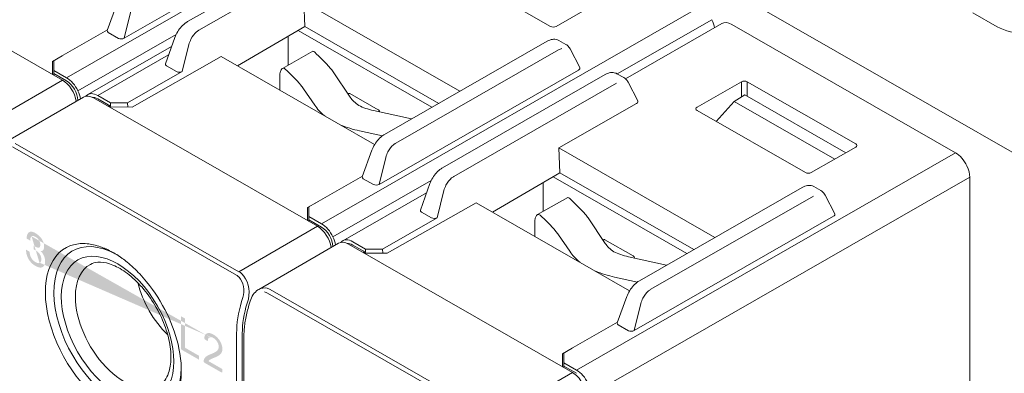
# Model space of a CAD drawing. Header units: millimetres. Extents: x -556 to 0, y -1 to 403.
# Tile 12 of 26: x -480 to -431, y 201 to 218. Entities that reach past the tile are written whole.
import ezdxf

# ---------------------------------------------------------------- set-up
doc = ezdxf.new("R2010")
doc.units = ezdxf.units.MM
doc.header["$LTSCALE"] = 3

# ---------------------------------------------------------------- blocks, each defined once
blk = doc.blocks.new('RHS60ASISE')
at = {"linetype": 'Continuous', "lineweight": 0, "extrusion": (-0.707107, -0.40558, 0.579228)}
for p, q in [((24.855, -14.256), (-24.855, 14.256)), ((17.748, -4.34), (18.95, -5.029))]:
    blk.add_line(p, q, dxfattribs=at)
at = {"linetype": 'Continuous', "lineweight": 0}
blk.add_ellipse((20.365, -4.218), major_axis=(2, 0), ratio=0.573576, start_param=3.926991, end_param=5.497787, dxfattribs=at)
blk = doc.blocks.new('CGI1029-01')
h = blk.add_hatch(color=31)
h.dxf.hatch_style = 1
h.paths.add_polyline_path([(-479.00968135, 207.66184761), (-478.92681562, 207.60956548), (-478.85215441, 207.5524847), (-478.78569774, 207.4896548), (-478.72662513, 207.42155564), (-478.68478204, 207.36333892), (-478.63719578, 207.2780666), (-478.60273676, 207.19176963), (-478.57976408, 207.10160591), (-478.56991865, 207.00946709), (-478.56991865, 206.98380471), (-478.57730272, 206.89869695), (-478.5986345, 206.83394522), (-478.61258219, 206.81248108), (-478.6577071, 206.7756334), (-478.7167797, 206.76199314), (-478.74057283, 206.7623339), (-478.6716548, 206.6847858), (-478.61586401, 206.60336168), (-478.57484136, 206.52280455), (-478.54366416, 206.43553858), (-478.5256142, 206.34534704), (-478.51905057, 206.25128875), (-478.51905057, 206.24653645), (-478.52397329, 206.16001692), (-478.54038235, 206.0886398), (-478.56745729, 206.03098405), (-478.60519812, 205.98609921), (-478.65196393, 205.95684593), (-478.70529336, 205.94086197), (-478.76436596, 205.93767675), (-478.82918174, 205.94729025), (-478.90138158, 205.97064367), (-478.9793246, 206.00679583), (-479.00968135, 206.02325729), (-479.08844482, 206.07413691), (-479.16064467, 206.13265729), (-479.2262809, 206.19691752), (-479.28617395, 206.27023956), (-479.33868293, 206.34978131), (-479.34524655, 206.36114972), (-479.38873055, 206.44596999), (-479.42318957, 206.53321742), (-479.44862361, 206.622892), (-479.46339176, 206.71405255), (-479.46995538, 206.80811084), (-479.46995538, 206.82902092), (-479.29109667, 206.72643178), (-479.28289214, 206.62953139), (-479.26156037, 206.53840794), (-479.2279218, 206.45258156), (-479.21151275, 206.42225963), (-479.15982422, 206.34508938), (-479.0958289, 206.27796851), (-479.02116769, 206.22183818), (-478.99737456, 206.208191), (-478.91943154, 206.17108839), (-478.85133396, 206.15674114), (-478.79554317, 206.16561057), (-478.78569774, 206.16946805), (-478.74385464, 206.20724763), (-478.71760015, 206.26632443), (-478.70857517, 206.34954055), (-478.70857517, 206.3552433), (-478.71842061, 206.44738212), (-478.74713645, 206.5360877), (-478.78487728, 206.60525787), (-478.83902717, 206.67528576), (-478.90548385, 206.73811567), (-478.98424732, 206.79279712), (-478.99737456, 206.8003266), (-479.06465169, 206.8360638), (-479.09008573, 206.84970171), (-479.09664935, 206.85251599), (-479.0958289, 207.03168204), (-479.06957441, 207.01567262), (-479.0367563, 206.99589847), (-478.9497883, 206.95171842), (-478.88004981, 206.93072724), (-478.82754083, 206.93102399), (-478.82425902, 206.93294346), (-478.78241593, 206.96502029), (-478.76190461, 207.03214353), (-478.75862279, 207.08158592), (-478.76846823, 207.17562566), (-478.79964543, 207.26289164), (-478.82097721, 207.30269033), (-478.87512709, 207.37271823), (-478.94486558, 207.43362867), (-478.99983592, 207.46896019), (-479.07859939, 207.50558293), (-479.14341516, 207.51519644), (-479.19510369, 207.4982713), (-479.19592414, 207.49779143), (-479.23120361, 207.45719757), (-479.25335584, 207.39386689), (-479.26320127, 207.30826999), (-479.26320127, 207.28355807), (-479.43795772, 207.38379425), (-479.43795772, 207.39519975), (-479.433035, 207.4836202), (-479.41908731, 207.55926047), (-479.39447372, 207.62117938), (-479.36083516, 207.66936764), (-479.32227387, 207.70237638), (-479.26976489, 207.72358322), (-479.21151275, 207.73009042), (-479.14587652, 207.72000632), (-479.07367667, 207.69475198)])
h.paths.add_polyline_path([(-471.73013156, 201.84954236), (-471.73013156, 203.50422949), (-471.54076837, 203.39561522), (-471.54076837, 201.93637777), (-470.83747996, 201.53298811), (-470.83747996, 201.33924744), (-470.90672663, 201.3772567)])
h.paths.add_polyline_path([(-469.67018809, 200.86706127), (-469.67018809, 200.7031973), (-469.71363598, 200.69653228), (-470.56219696, 201.18324686), (-470.61436205, 201.23471338), (-470.60464658, 201.31009923), (-470.58037944, 201.37302054), (-470.54736873, 201.42647023), (-470.50760695, 201.47135858), (-470.46254303, 201.50860108), (-470.41370621, 201.53981464), (-470.36253683, 201.56699311), (-470.30972335, 201.59116442), (-470.25567515, 201.61297894), (-470.20124554, 201.63404857), (-470.14753693, 201.65652231), (-470.09478251, 201.68080528), (-470.04333456, 201.70748546), (-469.99381427, 201.73754473), (-469.9475003, 201.77285079), (-469.90693937, 201.8166238), (-469.87482553, 201.87108015), (-469.85551894, 201.93862479), (-469.85405934, 202.01943182), (-469.87224295, 202.10869708), (-469.91013886, 202.19922744), (-469.9631988, 202.28339353), (-470.02714189, 202.35440473), (-470.09660259, 202.408572), (-470.16718917, 202.44689548), (-470.23577508, 202.46713249), (-470.29752971, 202.46323494), (-470.3472746, 202.43392379), (-470.38079609, 202.38133841), (-470.39753099, 202.31152729), (-470.41886142, 202.26484163), (-470.55956564, 202.36203798), (-470.5752429, 202.42966238), (-470.55966057, 202.50057176), (-470.53471505, 202.56282647), (-470.49916812, 202.61312116), (-470.45287728, 202.64832065), (-470.39728608, 202.66686676), (-470.33474933, 202.66900294), (-470.26765949, 202.65613982), (-470.1981158, 202.63075583), (-470.12757696, 202.59545131), (-470.0569453, 202.55194557), (-469.98709697, 202.49949933), (-469.91946029, 202.43709839), (-469.85612713, 202.36458178), (-469.79950288, 202.28323701), (-469.75126626, 202.19581075), (-469.71309363, 202.10510877), (-469.68717435, 202.01417277), (-469.67411273, 201.92628979), (-469.67291006, 201.84378542), (-469.68352533, 201.76898783), (-469.70548646, 201.70380973), (-469.73726437, 201.64894443), (-469.77682676, 201.60379027), (-469.82164136, 201.56615984), (-469.87008603, 201.53429338), (-469.92082967, 201.50635632), (-469.97291498, 201.48083172), (-470.0258982, 201.45697583), (-470.07953413, 201.43436154), (-470.1335291, 201.41244051), (-470.18719553, 201.38988462), (-470.24020318, 201.3660756), (-470.29156383, 201.33925046), (-470.3382169, 201.30451082), (-470.35717599, 201.26110135)])
edge = h.paths.add_edge_path()
edge.add_line((-478.78026325, 206.17437477), (-478.79554317, 206.16561057))
edge.add_line((-479.19506601, 207.49828364), (-479.19592414, 207.49779143))
edge.add_line((-470.29600432, 202.46333121), (-470.3472746, 202.43392379))
edge.add_line((-470.23641846, 202.46709188), (-470.23937473, 202.46245437))
at = {"color": 31, "linetype": 'Continuous', "lineweight": 0, "extrusion": (-0.707107, -0.40558, 0.579228)}
for p, q in [((-477.4470996, 215.42116255), (-458.53199321, 226.27042187)), ((-464.71917754, 208.12072637), (-445.80407115, 218.96998569)), ((-445.23838572, 218.31786104), (-449.95891953, 215.61027408)), ((-471.97589735, 217.58272676), (-476.88141418, 214.7690379)), ((-481.57095664, 213.03208791), (-477.65923164, 215.29948861)), ((-443.75590846, 215.2179284), (-443.75590846, 214.45660382)), ((-443.47310882, 214.49148156), (-443.47310882, 215.2179284)), ((-468.97247314, 205.5575943), (-480.14476029, 211.96575494)), ((-468.84303458, 205.73165173), (-480.01532172, 212.13981238)), ((-451.99125548, 200.82029019), (-433.07614908, 211.66954951)), ((-432.3690423, 210.44481768), (-451.2841487, 199.59555836)), ((-459.24797529, 210.28229058), (-464.15349212, 207.46860172)), ((-468.84303458, 205.73165173), (-464.93130958, 207.99905243)), ((-456.24455108, 198.25715812), (-467.41683823, 204.66531876)), ((-456.11511251, 198.43121555), (-467.28739966, 204.8393762)), ((-468.6474451, 204.43830468), (-468.70886622, 204.23544747)), ((-468.43726582, 204.1649855), (-468.3758447, 204.36784272)), ((-468.96181823, 202.65005324), (-468.96181823, 193.81593698)), ((-468.67897552, 193.8173667), (-468.67897552, 202.65005324)), ((-456.11511251, 198.43121555), (-452.20338751, 200.69861625))]:
    blk.add_line(p, q, dxfattribs=at)
at = {"linetype": 'Continuous', "lineweight": 0, "extrusion": (-0.707107, -0.40558, 0.579228)}
for p, q in [((-464.6213316, 223.10218468), (-474.57509706, 217.39293936)), ((-463.29161211, 222.87650788), (-471.40801681, 218.22112939)), ((-470.84275884, 217.79139646), (-462.72635414, 222.44677494)), ((-488.83151878, 221.70764926), (-477.65923164, 215.29948861)), ((-453.29014538, 217.98066591), (-458.70118469, 221.08431056)), ((-465.5524812, 217.97307757), (-465.60306102, 219.21333356)), ((-457.81182706, 214.74446536), (-465.60306102, 219.21333356)), ((-453.00731882, 217.98065664), (-450.78994849, 219.25248801)), ((-475.4146336, 217.77431097), (-474.93950725, 219.09353016)), ((-474.23963586, 218.74315693), (-474.57509706, 217.39293936)), ((-478.08349571, 216.2728801), (-475.40130373, 217.81132222)), ((-468.91312542, 216.00925217), (-465.5524812, 217.97307757)), ((-459.21180385, 213.94147166), (-465.89338321, 217.77386814)), ((-465.5524812, 217.97307757), (-458.86769732, 214.13884306)), ((-444.74597904, 218.12599753), (-449.55427642, 215.36807145)), ((-444.24843623, 218.07771016), (-433.07614908, 211.66954951)), ((-474.86278993, 217.38629161), (-475.36450453, 217.67406328)), ((-472.04036945, 217.43065303), (-472.5154958, 216.11143384)), ((-466.38087848, 217.48899549), (-466.38087848, 216.05268614)), ((-461.57923255, 212.58357034), (-453.46282785, 217.23894883)), ((-452.87669176, 217.28383948), (-452.53021991, 217.08511139)), ((-472.20342174, 216.97792776), (-476.3890075, 214.57717439)), ((-471.67595926, 215.73006223), (-471.34049805, 217.0802798)), ((-466.67048401, 215.88657524), (-465.15641241, 216.7393512)), ((-452.89756988, 216.80921589), (-461.01397458, 212.15383741)), ((-452.31719647, 216.85708274), (-451.83528979, 215.92178038)), ((-478.15420638, 216.23511557), (-477.66860104, 216.51085391)), ((-478.08349571, 215.78618436), (-478.08349571, 216.2728801)), ((-475.89146468, 214.52888701), (-472.35488245, 216.55738725)), ((-474.179193, 213.95514156), (-469.73080764, 216.47825542)), ((-469.73080764, 216.47825542), (-462.0706177, 212.08455098)), ((-478.15420638, 216.23511557), (-478.15420638, 215.58339446)), ((-478.08349571, 215.78618436), (-477.4470996, 215.42116255)), ((-478.08349571, 215.62235395), (-478.08349571, 215.78618436)), ((-471.96365212, 215.72341448), (-472.46536672, 216.01118615)), ((-451.89340954, 215.8017485), (-461.847175, 210.09250318)), ((-478.08349571, 215.62235395), (-478.08349571, 215.54283648)), ((-477.4470996, 215.25733214), (-478.08349571, 215.62235395)), ((-474.40654044, 214.16386521), (-471.67595926, 215.73006223)), ((-466.80305731, 215.53720737), (-466.80305731, 214.79896682)), ((-464.1475305, 215.71505738), (-463.29069701, 214.44327118)), ((-450.56369004, 215.5760717), (-458.68009475, 210.92069321)), ((-449.97755396, 215.62096235), (-449.63108211, 215.42223426)), ((-465.06297244, 214.05044887), (-465.61671812, 214.87236598)), ((-458.11483678, 210.49096028), (-449.99843208, 215.14633876)), ((-448.93615199, 214.25890325), (-449.41805867, 215.19420561)), ((-445.97327879, 213.94609703), (-443.75590846, 215.2179284)), ((-438.06202643, 212.11425904), (-443.47310882, 215.2179284)), ((-480.58406916, 212.1468273), (-476.6024592, 214.45473627)), ((-476.10359672, 214.40721308), (-464.93130958, 207.99905243)), ((-475.25506858, 214.16386521), (-475.89146468, 214.52888701)), ((-475.89146468, 214.36505661), (-475.25506858, 214.0000348)), ((-463.30333802, 214.62949636), (-461.89237638, 213.82020201)), ((-444.13078793, 214.23394198), (-443.58710374, 214.55686636)), ((-438.55388731, 211.66993202), (-443.58710374, 214.55686636)), ((-475.25506858, 214.0000348), (-475.39370305, 214.0000348)), ((-474.179193, 213.95514156), (-475.32147404, 213.95860594)), ((-475.25506858, 214.0000348), (-475.25506858, 214.16386521)), ((-475.25506858, 214.16386521), (-474.40654044, 214.16386521)), ((-474.40654044, 214.16386521), (-474.38258824, 213.95575843)), ((-460.22827226, 213.35844933), (-462.13693844, 213.78150246)), ((-448.99427174, 214.13887137), (-452.87513896, 211.91289738)), ((-440.56222331, 210.68022973), (-445.97326263, 213.78387438)), ((-445.02446449, 213.23966612), (-444.13078793, 214.23394198)), ((-444.13078793, 214.23394198), (-439.10723014, 211.35254761)), ((-462.82180324, 212.76496703), (-461.68629851, 212.51328403)), ((-452.82455913, 210.67264139), (-452.87513896, 211.91289738)), ((-445.083905, 207.44402918), (-452.87513896, 211.91289738)), ((-440.27939676, 210.68022046), (-438.06202643, 211.95205183)), ((-462.68671154, 210.47387479), (-462.21158519, 211.79309399)), ((-461.5117138, 211.44272076), (-461.847175, 210.09250318)), ((-465.35557365, 208.97244392), (-462.67338167, 210.51088604)), ((-462.13486786, 210.08585543), (-462.63658246, 210.3736271)), ((-456.18520335, 208.70881599), (-452.82455913, 210.67264139)), ((-446.48388179, 206.64103548), (-453.16546115, 210.47343196)), ((-452.82455913, 210.67264139), (-446.13977526, 206.83840688)), ((-432.3690423, 192.3415575), (-432.3690423, 210.44481768)), ((-459.31244739, 210.13021686), (-459.78757374, 208.81099766)), ((-453.65295642, 210.18855931), (-453.65295642, 208.75224997)), ((-448.85131049, 205.28313416), (-440.73490579, 209.93851265)), ((-440.1487697, 209.9834033), (-439.80229785, 209.78467521)), ((-459.47549967, 209.67749158), (-463.66108543, 207.27673821)), ((-458.9480372, 208.42962605), (-458.61257599, 209.77984363)), ((-453.94256195, 208.58613906), (-452.42849035, 209.43891502)), ((-440.16964782, 209.50877972), (-448.28605252, 204.85340123)), ((-439.58927441, 209.55664656), (-439.10736773, 208.6213442)), ((-465.42628432, 208.93467939), (-464.94067898, 209.21041773)), ((-465.42628432, 208.93467939), (-465.42628432, 208.28295828)), ((-465.35557365, 208.48574818), (-465.35557365, 208.97244392)), ((-461.45127094, 206.65470538), (-457.00288558, 209.17781925)), ((-457.00288558, 209.17781925), (-449.34269564, 204.7841148)), ((-465.35557365, 208.48574818), (-464.71917754, 208.12072637)), ((-465.35557365, 208.32191777), (-465.35557365, 208.48574818)), ((-461.67861838, 206.86342903), (-458.9480372, 208.42962605)), ((-459.23573006, 208.4229783), (-459.73744466, 208.71074997)), ((-451.41960844, 208.4146212), (-450.56277495, 207.14283501)), ((-439.16548748, 208.50131232), (-449.11925294, 202.79206701)), ((-465.35557365, 208.32191777), (-465.35557365, 208.24240031)), ((-464.71917754, 207.95689596), (-465.35557365, 208.32191777)), ((-454.07513525, 208.23677119), (-454.07513525, 207.49853065)), ((-452.33505038, 206.7500127), (-452.88879606, 207.57192981)), ((-467.8561471, 204.84639112), (-463.87453714, 207.15430009)), ((-463.37567466, 207.1067769), (-452.20338751, 200.69861625)), ((-462.52714652, 206.86342903), (-463.16354262, 207.22845084)), ((-463.16354262, 207.06462043), (-462.52714652, 206.69959862)), ((-450.57541596, 207.32906018), (-449.16445432, 206.51976583)), ((-475.08726882, 206.66738624), (-475.02162915, 206.62899495)), ((-462.52714652, 206.69959862), (-462.66578099, 206.69959862)), ((-461.45127094, 206.65470538), (-462.59355198, 206.65816976)), ((-462.52714652, 206.69959862), (-462.52714652, 206.86342903)), ((-462.52714652, 206.86342903), (-461.67861838, 206.86342903)), ((-461.67861838, 206.86342903), (-461.65466618, 206.65532225)), ((-447.5003502, 206.05801315), (-449.40901638, 206.48106628)), ((-450.09388118, 205.46453085), (-448.95837645, 205.21284785)), ((-449.95878948, 203.17343861), (-449.48366313, 204.49265781)), ((-468.34584128, 204.06071119), (-468.28442016, 204.26356841)), ((-448.78379173, 204.14228458), (-449.11925294, 202.79206701)), ((-452.62765158, 201.67200775), (-449.94545961, 203.21044986)), ((-449.4069458, 202.78541925), (-449.9086604, 203.07319092)), ((-468.5961328, 202.48782133), (-468.5961328, 193.65412382)), ((-452.69836226, 201.63424322), (-452.21275691, 201.90998155)), ((-452.69836226, 201.63424322), (-452.69836226, 200.98252211)), ((-452.62765158, 201.185312), (-452.62765158, 201.67200775)), ((-452.62765158, 201.185312), (-451.99125548, 200.82029019)), ((-452.62765158, 201.02148159), (-452.62765158, 201.185312)), ((-452.62765158, 201.02148159), (-452.62765158, 200.94196413)), ((-451.99125548, 200.65645978), (-452.62765158, 201.02148159))]:
    blk.add_line(p, q, dxfattribs=at)
at = {"linetype": 'Continuous', "lineweight": 0}
for centre, major_axis, ratio, start_param, end_param in [((-445.80407115, 218.15083365), (0.49754281, -0.86743942), 0.5792279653, 0.9908369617, 1.4338016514), ((-475.20718612, 217.76007147), (-0.21157933, -0.01377967), 0.5554650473, 6.0458397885, 6.9801940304), ((-470.80504648, 217.1144439), (0.35452767, 0.71822714), 0.6159840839, 0.7421279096, 0.9445514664), ((-453.14874018, 218.06179731), (-0.20000381, 0.00001954), 0.5736637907, 0.7855874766, 2.3562315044), ((-444.24843623, 217.25855811), (-0.49754281, 0.86743942), 0.5792279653, 5.5026895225, 6.2831853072), ((-474.71283922, 217.47652574), (-0.20611893, -0.01486184), 0.5847276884, 0.7149358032, 2.2597381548), ((-470.80504648, 217.1144439), (0.35452767, 0.71822714), 0.6159840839, 1.5471747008, 1.9114985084), ((-470.80504648, 217.1144439), (0.35452767, 0.71822714), 0.6159840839, 0.9445514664, 1.5471747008), ((-464.97941272, 215.93427928), (-0.20216953, 0.80300076), 0.3013777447, 5.8560874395, 6.1831872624), ((-452.85985752, 216.13226334), (0.35452767, 0.71822714), 0.6159840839, 0.4342145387, 0.7421279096), ((-462.96911641, 197.78770064), (5.05423824, -20.07501892), 0.3013777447, 2.6125028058, 2.7144947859), ((-472.30804832, 216.09719434), (-0.21157933, -0.01377967), 0.5554650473, 6.0458397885, 6.9801940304), ((-466.44860034, 215.09158788), (0.20216953, -0.80300076), 0.3013777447, 2.7144947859, 3.2536832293), ((-464.43830403, 196.94500924), (-5.05423824, 20.07501892), 0.3013777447, 5.7540954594, 5.8560874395), ((-464.1475305, 214.07675329), (0.50542382, -2.00750189), 0.3013777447, 2.4456426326, 2.6125028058), ((-452.03913794, 215.88075416), (0.21157933, 0.01377967), 0.5554650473, 5.4353916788, 6.5205308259), ((-477.65923164, 214.48032534), (-0.49753589, 0.86745137), 0.5792278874, 4.130156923, 5.5027032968), ((-477.4470996, 214.6020105), (0.49754281, -0.86743942), 0.5792279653, 1.4338016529, 2.3610968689), ((-477.4470996, 214.6020105), (-0.39803425, 0.69395154), 0.5792279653, 3.9552690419, 5.5026895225), ((-471.81370141, 215.81364861), (-0.20611893, -0.01486184), 0.5847276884, 0.7149358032, 2.2597381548), ((-466.23737189, 215.21274354), (-0.39803425, 0.69395154), 0.5792279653, 0.5701632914, 0.7903005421), ((-443.61450864, 215.13677537), (-0.2, 0), 0.5737511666, 3.9271431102, 5.4976348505), ((-477.44709961, 214.6020105), (0.49754281, -0.86743942), 0.5792279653, 0.9898757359, 1.4338016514), ((-465.61671812, 213.2340619), (-0.50542382, 2.00750189), 0.3013777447, 5.5872352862, 5.7540954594), ((-476.10359672, 213.5880498), (-0.49753589, 0.86745137), 0.5792278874, 5.5027032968, 6.2858290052), ((-475.89146469, 213.70973497), (-0.49754281, 0.86743942), 0.5792279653, 0.1467994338, 0.2127042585), ((-475.89146468, 213.70973497), (-0.49754281, 0.86743942), 0.5792279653, 5.5026895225, 6.4299847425), ((-475.89146468, 213.70973497), (-0.39803425, 0.69395154), 0.5792279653, 5.5026895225, 6.0107800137), ((-461.05203331, 214.93946779), (-2.4, 0), 0.5735764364, 0.3687558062, 0.7205898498), ((-461.05203331, 214.93946779), (-4.3, 0), 0.5735764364, 0.3687558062, 0.6178676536), ((-461.27184607, 215.06554721), (-2.4, 0), 0.5735764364, 0.850206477, 1.2020405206), ((-449.14000014, 214.21787703), (0.21157933, 0.01377967), 0.5554650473, 5.4353916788, 6.5205308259), ((-445.83181435, 213.86498107), (-0.20003427, 0.00001953), 0.5734890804, 5.4979763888, 7.0686204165), ((-461.27184607, 215.06554721), (4.3, 0), 0.5735764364, 4.0945213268, 4.3436331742), ((-460.97626222, 211.47688485), (0.35452767, 0.71822714), 0.6159840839, 0.9445514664, 1.5471747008), ((-460.97626222, 211.47688485), (0.35452767, 0.71822714), 0.6159840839, 0.7421279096, 0.9445514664), ((-438.20351241, 212.03315544), (0.20006093, 0), 0.5734017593, 5.497939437, 7.0684311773), ((-460.97626222, 211.47688485), (0.35452767, 0.71822714), 0.6159840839, 1.5471747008, 1.9114985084), ((-433.07614908, 210.85039747), (0.49754281, -0.86743942), 0.5792279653, 1.4338016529, 2.3610968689), ((-433.07614909, 210.85039747), (0.49754281, -0.86743942), 0.5792279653, 0.7903005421, 1.4338016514), ((-462.47926406, 210.4596353), (-0.21157933, -0.01377967), 0.5554650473, 6.0458397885, 6.9801940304), ((-458.07712442, 209.81400772), (0.35452767, 0.71822714), 0.6159840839, 0.9445514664, 1.5471747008), ((-458.07712442, 209.81400772), (0.35452767, 0.71822714), 0.6159840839, 0.7421279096, 0.9445514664), ((-440.42081811, 210.76136113), (-0.20000381, 0.00001954), 0.5736637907, 0.7855874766, 2.3562315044), ((-461.98491715, 210.17608956), (-0.20611893, -0.01486184), 0.5847276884, 0.7149358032, 2.2597381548), ((-458.07712442, 209.81400772), (0.35452767, 0.71822714), 0.6159840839, 1.5471747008, 1.9114985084), ((-452.25149066, 208.6338431), (-0.20216953, 0.80300076), 0.3013777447, 5.8560874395, 6.1831872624), ((-450.24119435, 190.48726446), (5.05423824, -20.07501892), 0.3013777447, 2.6125028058, 2.7144947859), ((-459.58012625, 208.79675817), (-0.21157933, -0.01377967), 0.5554650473, 6.0458397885, 6.9801940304), ((-459.08577935, 208.51321243), (-0.20611893, -0.01486184), 0.5847276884, 0.7149358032, 2.2597381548), ((-453.72067828, 207.7911517), (0.20216953, -0.80300076), 0.3013777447, 2.7144947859, 3.2536832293), ((-451.71038197, 189.64457306), (-5.05423824, 20.07501892), 0.3013777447, 5.7540954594, 5.8560874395), ((-451.41960844, 206.77631712), (0.50542382, -2.00750189), 0.3013777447, 2.4456426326, 2.6125028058), ((-439.31121588, 208.58031798), (0.21157933, 0.01377967), 0.5554650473, 5.4353916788, 6.5205308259), ((-464.93130958, 207.17988916), (-0.49753589, 0.86745137), 0.5792278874, 4.130156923, 5.5027032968), ((-464.71917754, 207.30157433), (0.49754281, -0.86743942), 0.5792279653, 1.4338016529, 2.3610968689), ((-464.71917754, 207.30157433), (-0.39803425, 0.69395154), 0.5792279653, 3.9552690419, 5.5026895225), ((-453.50944983, 207.91230736), (-0.39803425, 0.69395154), 0.5792279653, 0.5701632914, 0.7903005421), ((-474.90151519, 202.87255856), (-2.23894265, 3.9034774), 0.5792279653, 5.5214232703, 8.6442821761), ((-464.71917754, 207.30157433), (0.49754281, -0.86743942), 0.5792279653, 0.9898757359, 1.4338016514), ((-452.88879606, 205.93362572), (-0.50542382, 2.00750189), 0.3013777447, 5.5872352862, 5.7540954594), ((-475.11364722, 202.75088462), (2.3882055, -4.16370922), 0.5792279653, 2.8731028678, 5.5026895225), ((-463.37567466, 206.28761363), (-0.49753589, 0.86745137), 0.5792278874, 5.5027032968, 6.2858290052), ((-463.16354262, 206.40929879), (-0.49754281, 0.86743942), 0.5792279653, 0.1467994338, 0.2127042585), ((-463.16354262, 206.40929879), (-0.49754281, 0.86743942), 0.5792279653, 5.5026895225, 6.4299847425), ((-463.16354262, 206.40929879), (-0.39803425, 0.69395154), 0.5792279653, 5.5026895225, 6.0107800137), ((-448.32411125, 207.63903161), (-2.4, 0), 0.5735764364, 0.3687558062, 0.7205898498), ((-448.32411125, 207.63903161), (-4.3, 0), 0.5735764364, 0.3687558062, 0.6178676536), ((-448.54392401, 207.76511103), (-2.4, 0), 0.5735764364, 0.850206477, 1.2020405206), ((-474.55413216, 203.07180928), (-1.72776261, 3.01226219), 0.5792279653, 6.2707820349, 7.0734858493), ((-448.54392401, 207.76511103), (4.3, 0), 0.5735764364, 4.0945213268, 4.3436331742), ((-471.61346866, 204.75850457), (-1.69164556, 2.94929403), 0.5792279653, 1.1139064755, 2.0276861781), ((-475.11364722, 202.75088462), (2.3882055, -4.16370922), 0.5792279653, 1.054175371, 1.8490908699), ((-474.55413216, 203.07180928), (-1.72776261, 3.01226219), 0.5792279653, 0.7903005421, 3.1539959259), ((-448.24834016, 204.17644867), (0.35452767, 0.71822714), 0.6159840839, 0.9445514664, 1.5471747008), ((-448.24834016, 204.17644867), (0.35452767, 0.71822714), 0.6159840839, 0.7421279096, 0.9445514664), ((-448.24834016, 204.17644867), (0.35452767, 0.71822714), 0.6159840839, 1.5471747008, 1.9114985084), ((-449.751342, 203.15919912), (-0.21157933, -0.01377967), 0.5554650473, 6.0458397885, 6.9801940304), ((-449.25699509, 202.87565338), (-0.20611893, -0.01486184), 0.5847276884, 0.7149358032, 2.2597381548), ((-475.11364722, 202.75088462), (2.3882055, -4.16370922), 0.5792279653, 5.5026895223, 7.3373606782), ((-474.90151519, 202.87255856), (-2.23894265, 3.9034774), 0.5792279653, 2.3610968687, 3.899412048), ((-452.20338751, 199.87945298), (-0.49753589, 0.86745137), 0.5792278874, 3.93190697, 5.5027032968), ((-451.99125548, 200.00113815), (0.49754281, -0.86743942), 0.5792279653, 1.4338016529, 2.3610968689)]:
    blk.add_ellipse(centre, major_axis=major_axis, ratio=ratio, start_param=start_param, end_param=end_param, dxfattribs=at)
blk.add_ellipse((-474.90151519, 202.87255856), major_axis=(-1.97649613, 3.44591584), ratio=0.5792279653, dxfattribs=at)
at = {"color": 31, "linetype": 'Continuous', "lineweight": 0}
for centre, major_axis, ratio, start_param, end_param in [((-469.21313053, 204.76276851), (0.01848382, 0.85839952), 0.7158330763, 5.6583452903, 5.9110255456), ((-469.08295148, 204.77342251), (-0.11111429, 1.03751859), 0.7116844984, 5.6053601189, 5.8067180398), ((-469.21313053, 204.76276851), (0.01848382, 0.85839952), 0.7158330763, 4.3402292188, 5.6583452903), ((-469.08295148, 204.77342251), (-0.11111429, 1.03751859), 0.7116844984, 4.235921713, 5.6053601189), ((-467.52731657, 203.88114697), (-0.11111429, 1.03751859), 0.7116844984, 6.0080759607, 6.5898437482), ((-467.65749561, 203.87049298), (0.01848382, 0.85839952), 0.7158330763, 5.9110255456, 6.1637058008), ((-467.52731657, 203.88114697), (-0.11111429, 1.03751859), 0.7116844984, 5.8067180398, 6.0080759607), ((-465.77983771, 204.47516229), (-2.23894265, -3.9034774), 0.5792279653, 5.0914590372, 5.4928847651), ((-465.63841636, 204.39404633), (2.13943409, 3.72998951), 0.5792279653, 1.9498663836, 2.3512921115)]:
    blk.add_ellipse(centre, major_axis=major_axis, ratio=ratio, start_param=start_param, end_param=end_param, dxfattribs=at)
at = {"linetype": 'Continuous', "lineweight": 0}
for points, knots in [([(-472.04036945, 217.43065303), (-472.00482897, 217.52933348), (-471.95637467, 217.6292906), (-471.84352351, 217.81314736), (-471.77832461, 217.89972564), (-471.6385632, 218.05157375), (-471.56242853, 218.11883328), (-471.4592759, 218.19020745), (-471.43374035, 218.20637497), (-471.40801681, 218.22112939)], [0, 0, 0, 0, 0.3292282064, 0.3292282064, 0.6476114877, 0.6476114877, 0.9639256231, 0.9639256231, 1.0662648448, 1.0662648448, 1.0662648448, 1.0662648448]), ([(-453.46282785, 217.23894883), (-453.37731898, 217.2879947), (-453.28815131, 217.32219613), (-453.11517283, 217.34991222), (-453.02792101, 217.34477803), (-452.9241869, 217.30823106), (-452.89979741, 217.29709233), (-452.87669176, 217.28383948)], [0, 0, 0, 0, 0.3401907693, 0.3401907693, 0.66643265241, 0.66643265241, 0.77077985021, 0.77077985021, 0.77077985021, 0.77077985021]), ([(-452.53021991, 217.08511139), (-452.47046508, 217.05083743), (-452.41733877, 217.00356407), (-452.35308488, 216.91995798), (-452.33382543, 216.88935683), (-452.31719647, 216.85708274)], [0, 0, 0, 0, 0.26092229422, 0.26092229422, 0.39439151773, 0.39439151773, 0.39439151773, 0.39439151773]), ([(-466.67657102, 215.88273403), (-466.68432733, 215.87738094), (-466.69276279, 215.86980978), (-466.72550781, 215.8342983), (-466.75334833, 215.78902691), (-466.77933262, 215.71314426), (-466.784897, 215.69323263), (-466.7894059, 215.67247561)], [0.6046194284, 0.6046194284, 0.6046194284, 0.6046194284, 0.68726974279, 0.68726974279, 0.9392463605, 0.9392463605, 1.02161084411, 1.02161084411, 1.02161084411, 1.02161084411]), ([(-450.56369004, 215.5760717), (-450.47818118, 215.62511757), (-450.3890135, 215.659319), (-450.21603503, 215.68703509), (-450.12878321, 215.6819009), (-450.02504909, 215.64535393), (-450.0006596, 215.6342152), (-449.97755396, 215.62096235)], [0, 0, 0, 0, 0.3401907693, 0.3401907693, 0.66643265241, 0.66643265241, 0.77077985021, 0.77077985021, 0.77077985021, 0.77077985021]), ([(-449.63108211, 215.42223426), (-449.57132727, 215.3879603), (-449.51820097, 215.34068694), (-449.45394707, 215.25708085), (-449.43468762, 215.2264797), (-449.41805867, 215.19420561)], [0, 0, 0, 0, 0.26092229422, 0.26092229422, 0.39439151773, 0.39439151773, 0.39439151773, 0.39439151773]), ([(-463.36029501, 214.63067437), (-463.35844974, 214.63233315), (-463.35650303, 214.63375427), (-463.3482112, 214.6383979), (-463.33933483, 214.64001488), (-463.32285184, 214.63831766), (-463.31229733, 214.63463521), (-463.30333802, 214.62949636)], [0.062599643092, 0.062599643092, 0.062599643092, 0.062599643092, 0.074349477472, 0.074349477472, 0.111819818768, 0.111819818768, 0.149830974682, 0.149830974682, 0.149830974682, 0.149830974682]), ([(-461.89237638, 213.82020201), (-461.88341707, 213.81506316), (-461.87286256, 213.80663797), (-461.85637957, 213.78942669), (-461.8475032, 213.77762715), (-461.83489506, 213.75610282), (-461.82893034, 213.74257234), (-461.82361926, 213.72493708), (-461.82213701, 213.71810129), (-461.82119494, 213.71152973)], [0.45025308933, 0.45025308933, 0.45025308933, 0.45025308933, 0.48826424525, 0.48826424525, 0.52573458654, 0.52573458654, 0.56310595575, 0.56310595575, 0.58372117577, 0.58372117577, 0.58372117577, 0.58372117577]), ([(-462.21158519, 211.79309399), (-462.17604471, 211.89177443), (-462.12759041, 211.99173156), (-462.01473926, 212.17558831), (-461.94954035, 212.26216659), (-461.80977895, 212.4140147), (-461.73364427, 212.48127423), (-461.63049164, 212.5526484), (-461.60495609, 212.56881592), (-461.57923255, 212.58357034)], [0, 0, 0, 0, 0.3292282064, 0.3292282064, 0.6476114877, 0.6476114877, 0.9639256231, 0.9639256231, 1.0662648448, 1.0662648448, 1.0662648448, 1.0662648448]), ([(-459.31244739, 210.13021686), (-459.27690691, 210.2288973), (-459.22845261, 210.32885443), (-459.11560145, 210.51271118), (-459.05040255, 210.59928946), (-458.91064114, 210.75113757), (-458.83450647, 210.8183971), (-458.73135384, 210.88977127), (-458.70581829, 210.90593879), (-458.68009475, 210.92069321)], [0, 0, 0, 0, 0.3292282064, 0.3292282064, 0.6476114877, 0.6476114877, 0.9639256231, 0.9639256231, 1.0662648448, 1.0662648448, 1.0662648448, 1.0662648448]), ([(-440.73490579, 209.93851265), (-440.64939692, 209.98755852), (-440.56022925, 210.02175995), (-440.38725077, 210.04947604), (-440.29999895, 210.04434186), (-440.19626483, 210.00779488), (-440.17187535, 209.99665616), (-440.1487697, 209.9834033)], [0, 0, 0, 0, 0.3401907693, 0.3401907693, 0.66643265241, 0.66643265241, 0.77077985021, 0.77077985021, 0.77077985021, 0.77077985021]), ([(-439.80229785, 209.78467521), (-439.74254301, 209.75040125), (-439.68941671, 209.70312789), (-439.62516282, 209.6195218), (-439.60590337, 209.58892066), (-439.58927441, 209.55664656)], [0, 0, 0, 0, 0.26092229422, 0.26092229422, 0.39439151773, 0.39439151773, 0.39439151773, 0.39439151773]), ([(-453.94864896, 208.58229785), (-453.95640527, 208.57694477), (-453.96484073, 208.5693736), (-453.99758575, 208.53386212), (-454.02542627, 208.48859073), (-454.05141056, 208.41270808), (-454.05697494, 208.39279645), (-454.06148384, 208.37203943)], [0.6046194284, 0.6046194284, 0.6046194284, 0.6046194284, 0.68726974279, 0.68726974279, 0.9392463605, 0.9392463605, 1.02161084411, 1.02161084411, 1.02161084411, 1.02161084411]), ([(-475.51452705, 206.88143055), (-475.59557668, 206.91619053), (-475.67709715, 206.94782766), (-475.98559188, 207.0546446), (-476.21234031, 207.10633813), (-476.54800295, 207.13909904), (-476.66588651, 207.14094931), (-476.77651456, 207.13237892)], [0.5900948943, 0.5900948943, 0.5900948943, 0.5900948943, 0.9202800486, 0.9202800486, 1.8405600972, 1.8405600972, 2.3688189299, 2.3688189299, 2.3688189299, 2.3688189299]), ([(-450.63237295, 207.33023819), (-450.63052767, 207.33189697), (-450.62858097, 207.33331809), (-450.62028914, 207.33796172), (-450.61141276, 207.3395787), (-450.59492978, 207.33788148), (-450.58437527, 207.33419903), (-450.57541596, 207.32906018)], [0.062599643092, 0.062599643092, 0.062599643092, 0.062599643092, 0.074349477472, 0.074349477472, 0.111819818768, 0.111819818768, 0.149830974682, 0.149830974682, 0.149830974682, 0.149830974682]), ([(-449.16445432, 206.51976583), (-449.155495, 206.51462698), (-449.1449405, 206.50620179), (-449.12845751, 206.48899051), (-449.11958114, 206.47719097), (-449.106973, 206.45566664), (-449.10100828, 206.44213616), (-449.0956972, 206.4245009), (-449.09421495, 206.41766512), (-449.09327287, 206.41109355)], [0.45025308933, 0.45025308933, 0.45025308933, 0.45025308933, 0.48826424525, 0.48826424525, 0.52573458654, 0.52573458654, 0.56310595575, 0.56310595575, 0.58372117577, 0.58372117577, 0.58372117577, 0.58372117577]), ([(-472.80486194, 200.07219128), (-472.61746298, 200.18507856), (-472.46033478, 200.37731914), (-472.28537212, 200.88531385), (-472.2428707, 201.13734791), (-472.23572024, 201.69856373), (-472.26815534, 202.0048091), (-472.40862449, 202.64836987), (-472.51750242, 202.98590686), (-472.80409293, 203.65561408), (-472.98248632, 203.98759505), (-473.38976888, 204.60765181), (-473.61869684, 204.89555356), (-474.09896229, 205.39486892), (-474.3500656, 205.60674224), (-474.84132139, 205.93490371), (-475.08137596, 206.05220318), (-475.52254885, 206.19337993), (-475.72205657, 206.21640946), (-476.03292384, 206.19092999), (-476.15356867, 206.15437269), (-476.26012136, 206.09625225)], [5.5052880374, 5.5052880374, 5.5052880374, 5.5052880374, 5.9615775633, 5.9615775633, 6.2685335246, 6.2685335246, 6.564557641, 6.564557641, 6.8644705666, 6.8644705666, 7.1677249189, 7.1677249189, 7.4714627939, 7.4714627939, 7.7726487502, 7.7726487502, 8.0694719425, 8.0694719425, 8.3689296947, 8.3689296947, 8.6220741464, 8.6220741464, 8.6220741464, 8.6220741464]), ([(-474.66599891, 206.3947348), (-474.58715178, 206.33778177), (-474.5084074, 206.27749476), (-474.21198605, 206.03734609), (-473.99773856, 205.83609476), (-473.67569755, 205.49161235), (-473.56140794, 205.36029355), (-473.45077989, 205.22481587)], [0.5900948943, 0.5900948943, 0.5900948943, 0.5900948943, 0.9202800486, 0.9202800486, 1.8405600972, 1.8405600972, 2.3688189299, 2.3688189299, 2.3688189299, 2.3688189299]), ([(-449.48366313, 204.49265781), (-449.44812265, 204.59133825), (-449.39966835, 204.69129538), (-449.28681719, 204.87515213), (-449.22161829, 204.96173041), (-449.08185689, 205.11357852), (-449.00572221, 205.18083805), (-448.90256958, 205.25221222), (-448.87703403, 205.26837975), (-448.85131049, 205.28313416)], [0, 0, 0, 0, 0.3292282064, 0.3292282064, 0.6476114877, 0.6476114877, 0.9639256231, 0.9639256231, 1.0662648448, 1.0662648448, 1.0662648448, 1.0662648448]), ([(-468.28442016, 204.26356841), (-468.24910081, 204.3802186), (-468.19721697, 204.49058468), (-468.06786596, 204.67807054), (-467.98920606, 204.75863425), (-467.88598533, 204.82838962), (-467.87119829, 204.83766681), (-467.8561471, 204.84639112)], [0, 0, 0, 0, 0.3784641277, 0.3784641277, 0.74628164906, 0.74628164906, 0.80634184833, 0.80634184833, 0.80634184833, 0.80634184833]), ([(-468.5961328, 202.48782133), (-468.5961328, 202.5867058), (-468.59270533, 202.68728094), (-468.57908299, 202.89123236), (-468.568888, 202.99460863), (-468.54184273, 203.20356305), (-468.52499236, 203.30914113), (-468.48477639, 203.52188221), (-468.46141072, 203.62904509), (-468.40833436, 203.84432404), (-468.37862364, 203.95243997), (-468.34584128, 204.06071119)], [4.71238898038, 4.71238898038, 4.71238898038, 4.71238898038, 4.79267412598, 4.79267412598, 4.87295927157, 4.87295927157, 4.95324441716, 4.95324441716, 5.03352956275, 5.03352956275, 5.11381470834, 5.11381470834, 5.11381470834, 5.11381470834])]:
    blk.add_open_spline(points, degree=3, knots=knots, dxfattribs=at)
for points in [[(-463.6366754, 214.96144985), (-463.6329394, 214.9544781), (-463.62926832, 214.94748019), (-463.62566301, 214.94045662)], [(-463.36034368, 214.63074665), (-463.37240571, 214.62017778), (-463.38398108, 214.60930881), (-463.39503853, 214.59814387)], [(-450.90875333, 207.66101367), (-450.90501734, 207.65404192), (-450.90134625, 207.64704401), (-450.89774095, 207.64002044)], [(-450.63242162, 207.33031047), (-450.64448365, 207.3197416), (-450.65605902, 207.30887263), (-450.66711647, 207.29770769)], [(-475.37145996, 206.81662855), (-475.4189169, 206.83926707), (-475.4666403, 206.86089322), (-475.51452705, 206.88143055)], [(-475.08726882, 206.66738624), (-475.18037375, 206.72078904), (-475.27536807, 206.77078955), (-475.37145996, 206.81662855)], [(-475.08726882, 206.66738624), (-474.99416388, 206.61398345), (-474.90007004, 206.55552744), (-474.80577454, 206.49216472)], [(-474.80577454, 206.49216472), (-474.75920479, 206.46087175), (-474.71258435, 206.4283845), (-474.66599891, 206.3947348)]]:
    blk.add_open_spline(points, degree=3, dxfattribs=at)
blk.add_blockref('RHS60ASISE', (-449.95478795, 222.99739298))

msp = doc.modelspace()

# ---------------------------------------------------------------- block references
msp.add_blockref('CGI1029-01', (0, 0))

doc.saveas('drawing.dxf')
